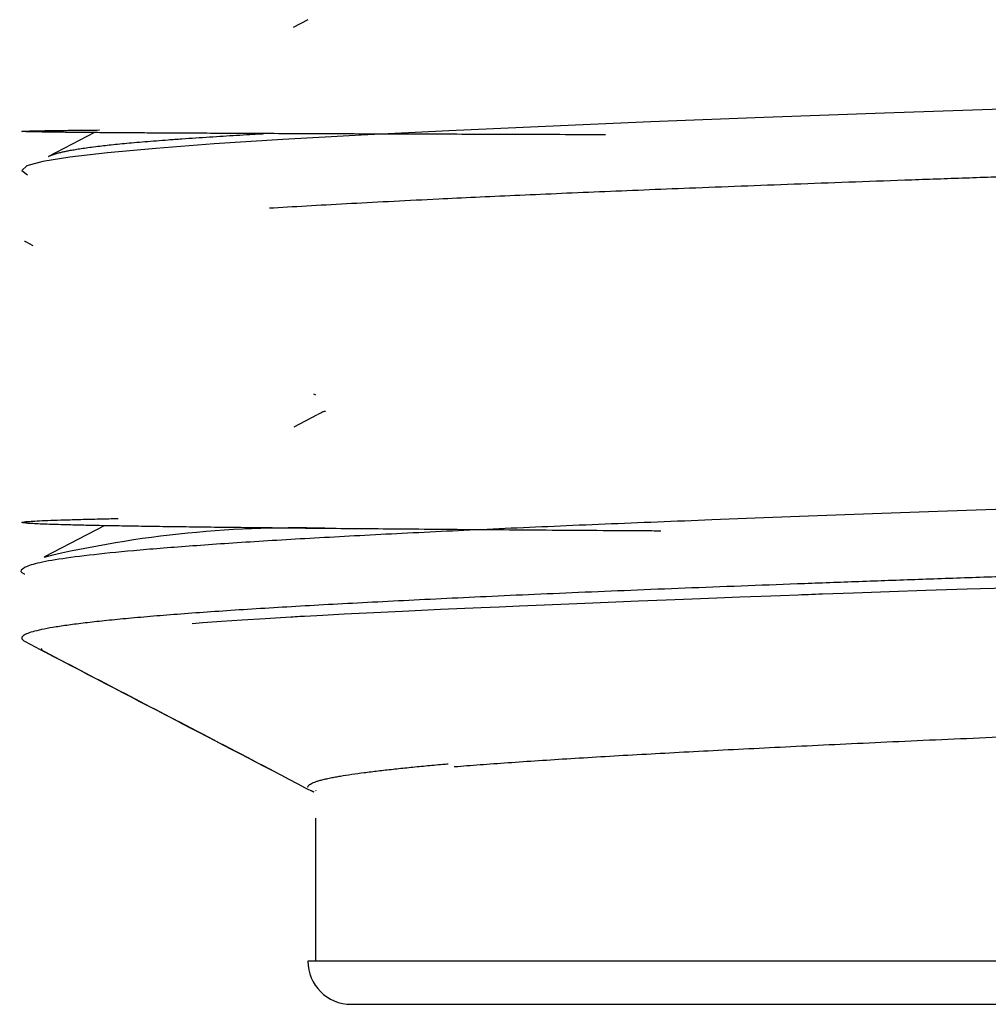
# Model space of a CAD drawing. Header units: millimetres. Extents: x 8 to 767, y 12 to 375.
# Tile 14 of 46: x 341.4 to 345.81, y 302.49 to 306.98. Entities that reach past the tile are written whole.
import ezdxf

# ---------------------------------------------------------------- set-up
doc = ezdxf.new("R2010")
doc.units = ezdxf.units.MM

msp = doc.modelspace()

# ---------------------------------------------------------------- linework, layer by layer
at = {"color": 7, "linetype": 'Continuous', "lineweight": 30}
for p, q in [((342.7123, 306.9761), (342.6447, 306.9409)), ((341.7399, 306.4615), (341.5308, 306.3525)), ((341.4267, 305.9647), (341.4593, 305.9477)), ((342.7381, 305.2714), (342.7472, 305.2667)), ((342.7547, 305.1753), (342.6478, 305.1196)), ((342.7804, 305.1887), (342.7644, 305.1804)), ((341.7852, 304.6704), (341.5133, 304.5287)), ((342.7477, 303.465), (342.7483, 303.462)), ((342.7472, 303.3372), (342.7472, 302.6897)), ((360.9418, 302.6868), (342.7127, 302.6868)), ((342.7472, 302.6897), (342.7472, 302.6868))]:
    msp.add_line(p, q, dxfattribs=at)
at = {"color": 7, "linetype": 'Continuous', "lineweight": 30, "flags": 128}
for points in [[(345.9186, 306.5702), (345.3385, 306.5501), (344.7896, 306.5301), (344.2744, 306.5101), (343.7956, 306.49), (343.3553, 306.47), (342.9557, 306.4499), (342.5987, 306.4299), (342.286, 306.4098), (342.0191, 306.3898), (341.7993, 306.3697), (341.6278, 306.3496), (341.5051, 306.3296), (341.4321, 306.3095), (341.409, 306.2895), (341.4359, 306.2694), (341.4359, 306.2694)], [(345.8994, 304.3865), (345.7152, 304.3808), (345.5268, 304.3748), (345.3617, 304.3693), (345.1984, 304.3636), (345.0562, 304.3584), (345.0403, 304.3578), (345.0245, 304.3572), (345.0087, 304.3566), (344.9929, 304.356), (344.9771, 304.3554), (344.9613, 304.3548), (344.9456, 304.3542), (344.8655, 304.3512), (344.7768, 304.3478), (344.6799, 304.3441), (344.5752, 304.34), (344.4631, 304.3357), (344.3441, 304.331), (344.2187, 304.3261), (344.1161, 304.322), (344.0103, 304.3177), (343.9016, 304.3133), (343.7903, 304.3087), (343.6769, 304.3039), (343.5836, 304.3), (343.5012, 304.2964), (343.317, 304.2883), (343.1435, 304.2802), (342.9802, 304.2723), (342.8779, 304.267), (342.7799, 304.2618), (342.6972, 304.2573), (342.6866, 304.2567), (342.676, 304.2561), (342.6655, 304.2555), (342.6551, 304.2549), (342.6447, 304.2543), (342.6344, 304.2537), (342.5181, 304.2467), (342.4131, 304.24), (342.3186, 304.2337), (342.2337, 304.2276), (342.1852, 304.2239)]]:
    msp.add_lwpolyline(points, dxfattribs=at)
at = {"color": 7, "linetype": 'Continuous', "lineweight": 30}
for centre, radius, start, end in [((342.6536, 299.7106), 4.9498, 87.9448, 103.3668), ((342.9097, 302.6868), 0.1971, 180, 270)]:
    msp.add_arc(centre, radius, start, end, dxfattribs=at)
for points, knots in [([(344.0686, 306.4517), (344.053, 306.4517), (343.9628, 306.452), (343.8062, 306.4524), (343.6033, 306.4531), (343.4134, 306.4537), (343.2352, 306.4542), (343.065, 306.4548), (342.9031, 306.4554), (342.7463, 306.456), (342.5952, 306.4567), (342.4506, 306.4573), (342.3154, 306.458), (342.1896, 306.4586), (342.0733, 306.4592), (341.9601, 306.4599), (341.8521, 306.4607), (341.7514, 306.4614), (341.6638, 306.4622), (341.5887, 306.463), (341.5264, 306.4638), (341.477, 306.4646), (341.4408, 306.4654), (341.4177, 306.4662), (341.4075, 306.467), (341.4098, 306.4678), (341.4242, 306.4685), (341.4506, 306.4693), (341.4889, 306.4702), (341.5392, 306.471), (341.6012, 306.4718), (341.6761, 306.4726), (341.7303, 306.4732), (341.7626, 306.4735), (341.7628, 306.4735)], [0, 0, 0, 0, 0.006716, 0.038704, 0.070576, 0.100522, 0.130365, 0.160105, 0.189744, 0.219279, 0.250493, 0.281591, 0.312574, 0.343441, 0.374193, 0.40483, 0.44079, 0.476589, 0.512228, 0.547707, 0.583666, 0.619459, 0.655087, 0.690548, 0.725843, 0.760347, 0.79469, 0.828873, 0.862896, 0.897373, 0.931684, 0.965829, 0.999808, 1, 1, 1, 1]), ([(341.5309, 306.3524), (341.5316, 306.3528), (341.5344, 306.3544), (341.5406, 306.3571), (341.549, 306.3604), (341.5581, 306.3635), (341.5674, 306.3664), (341.5769, 306.3691), (341.5882, 306.372), (341.6022, 306.3752), (341.6201, 306.379), (341.6413, 306.3829), (341.666, 306.3871), (341.6946, 306.3914), (341.7276, 306.3959), (341.7626, 306.4003), (341.7989, 306.4044), (341.8358, 306.4083), (341.8765, 306.4124), (341.9212, 306.4165), (341.9698, 306.4207), (342.0214, 306.4248), (342.0776, 306.4291), (342.1373, 306.4335), (342.2004, 306.4378), (342.2632, 306.442), (342.3253, 306.4459), (342.3864, 306.4497), (342.4439, 306.4531), (342.4855, 306.4555), (342.5075, 306.4568), (342.512, 306.457)], [0, 0, 0, 0, 0.009438, 0.037486, 0.064063, 0.089171, 0.11281, 0.134981, 0.155686, 0.186388, 0.219571, 0.255225, 0.293342, 0.333909, 0.376913, 0.422338, 0.459718, 0.498571, 0.538888, 0.580655, 0.62386, 0.667835, 0.710333, 0.757827, 0.803082, 0.846109, 0.886921, 0.92553, 0.961951, 0.992201, 1, 1, 1, 1]), ([(342.5381, 306.1181), (342.5443, 306.1185), (342.6039, 306.1223), (342.7275, 306.1294), (342.9094, 306.1396), (343.103, 306.1497), (343.2921, 306.1591), (343.4765, 306.1679), (343.655, 306.1761), (343.8433, 306.1844), (344.0393, 306.1927), (344.2417, 306.2011), (344.4568, 306.2097), (344.685, 306.2186), (344.9267, 306.2277), (345.1752, 306.2368), (345.4303, 306.2459), (345.6917, 306.255), (345.9591, 306.2641), (346.2415, 306.2735), (346.5391, 306.2832), (346.8523, 306.2932), (347.1715, 306.3033), (347.4962, 306.3133), (347.8161, 306.323), (348.1303, 306.3324), (348.438, 306.3414), (348.749, 306.3505), (349.063, 306.3596), (349.3798, 306.3687), (349.699, 306.3778), (350.031, 306.3872), (350.3757, 306.3968), (350.7329, 306.4068), (351.0915, 306.4168), (351.4509, 306.4268), (351.6908, 306.4334), (351.8107, 306.4367)], [0, 0, 0, 0, 0.003718, 0.03553, 0.067296, 0.099013, 0.130684, 0.155534, 0.181268, 0.207448, 0.233629, 0.25981, 0.285991, 0.314551, 0.343112, 0.371672, 0.400233, 0.428794, 0.457354, 0.485915, 0.517331, 0.548747, 0.580164, 0.61158, 0.642996, 0.671557, 0.700117, 0.728678, 0.757238, 0.785798, 0.814359, 0.842919, 0.874335, 0.905752, 0.937168, 0.968584, 1, 1, 1, 1]), ([(341.4219, 305.9676), (341.4227, 305.967), (341.4239, 305.9661), (341.4259, 305.9651), (341.4268, 305.9647)], [0, 0, 0, 0, 0.580275, 1, 1, 1, 1]), ([(362.1799, 305.4102), (362.1884, 305.4083), (362.2282, 305.3998), (362.2494, 305.3845), (362.2417, 305.3644), (362.1801, 305.3442), (362.0699, 305.3241), (361.9102, 305.3039), (361.7021, 305.2837), (361.4466, 305.2636), (361.1449, 305.2434), (360.7984, 305.2232), (360.4089, 305.2031), (359.9781, 305.1829), (359.5082, 305.1627), (359.0014, 305.1425), (358.4602, 305.1224), (357.8871, 305.1022), (357.2849, 305.082), (356.6565, 305.0618), (356.0049, 305.0416), (355.3332, 305.0214), (354.6447, 305.0013), (354.0095, 304.983), (353.4341, 304.9666), (352.9225, 304.9522), (352.4082, 304.9378), (351.9095, 304.9238), (351.4301, 304.9104), (350.9699, 304.8975), (350.3962, 304.8814), (349.7073, 304.8619), (348.9102, 304.839), (348.1232, 304.8158), (347.352, 304.7924), (346.6024, 304.7688), (345.8802, 304.745), (345.1914, 304.7209), (344.5859, 304.6983), (344.059, 304.6771), (343.6041, 304.6573), (343.1843, 304.6374), (342.8023, 304.6174), (342.461, 304.5972), (342.163, 304.5769), (341.9107, 304.5564), (341.7065, 304.5358), (341.553, 304.515), (341.4501, 304.4941), (341.4074, 304.473), (341.3995, 304.4587), (341.4218, 304.4513), (341.4226, 304.4511)], [0, 0, 0, 0, 0.005714, 0.026725, 0.047737, 0.068749, 0.08976, 0.110772, 0.131784, 0.152795, 0.173807, 0.194819, 0.215831, 0.236842, 0.257854, 0.278866, 0.299877, 0.320889, 0.341901, 0.362912, 0.383924, 0.404936, 0.425948, 0.446959, 0.461969, 0.476979, 0.491989, 0.506999, 0.520522, 0.533838, 0.547236, 0.57087, 0.59475, 0.618877, 0.643249, 0.667867, 0.692731, 0.717841, 0.743197, 0.763661, 0.784282, 0.805061, 0.825997, 0.847091, 0.868342, 0.88975, 0.911316, 0.93304, 0.95492, 0.976959, 0.999154, 1, 1, 1, 1]), ([(342.7582, 305.178), (342.7588, 305.1784), (342.7619, 305.1809), (342.772, 305.1856), (342.7826, 305.1901), (342.7909, 305.1925), (342.7921, 305.1929)], [0, 0, 0, 0, 0.089338, 0.5020787, 0.9281789, 1, 1, 1, 1]), ([(344.3201, 304.6461), (344.2929, 304.6463), (344.1824, 304.647), (343.9982, 304.6482), (343.7682, 304.6497), (343.5492, 304.6513), (343.3407, 304.6529), (343.1466, 304.6545), (342.9663, 304.656), (342.7992, 304.6575), (342.6416, 304.659), (342.4938, 304.6606), (342.3527, 304.6621), (342.2192, 304.6638), (342.0939, 304.6654), (341.9794, 304.6671), (341.8756, 304.6687), (341.7824, 304.6704), (341.7015, 304.6721), (341.6318, 304.6737), (341.5729, 304.6753), (341.5231, 304.6769), (341.4823, 304.6786), (341.4499, 304.6802), (341.4263, 304.6819), (341.412, 304.6837), (341.4074, 304.6854), (341.4122, 304.6872), (341.4263, 304.689), (341.451, 304.6909), (341.4879, 304.6929), (341.5389, 304.695), (341.6015, 304.6971), (341.6764, 304.6993), (341.7577, 304.7014), (341.8199, 304.7028), (341.8484, 304.7034)], [0, 0, 0, 0, 0.0105853, 0.0429593, 0.0751654, 0.1072034, 0.1390734, 0.1707754, 0.2005121, 0.2300995, 0.2595375, 0.2888261, 0.3179654, 0.3487073, 0.3792812, 0.4096871, 0.4399249, 0.4699948, 0.4998966, 0.527936, 0.5558261, 0.5835668, 0.6111581, 0.6386, 0.6675418, 0.6963155, 0.7249212, 0.7533589, 0.7816286, 0.8097302, 0.8426339, 0.8753042, 0.9077411, 0.9399446, 0.9724939, 1, 1, 1, 1]), ([(351.8107, 304.6141), (351.7099, 304.6112), (351.5082, 304.6056), (351.2058, 304.5971), (350.9039, 304.5887), (350.6029, 304.5803), (350.3007, 304.5718), (349.9977, 304.5633), (349.6941, 304.5548), (349.3923, 304.5462), (349.0926, 304.5375), (348.7976, 304.529), (348.5073, 304.5204), (348.2219, 304.512), (347.9394, 304.5035), (347.6602, 304.4951), (347.3827, 304.4866), (347.107, 304.4781), (346.8333, 304.4695), (346.5641, 304.4609), (346.2995, 304.4523), (346.0294, 304.4434), (345.7547, 304.434), (345.4764, 304.4244), (345.205, 304.4147), (344.9411, 304.405), (344.6823, 304.3953), (344.4293, 304.3855), (344.1825, 304.3756), (343.9445, 304.3657), (343.7158, 304.3557), (343.4988, 304.3459), (343.2933, 304.3361), (343.0992, 304.3264), (342.9146, 304.3167), (342.7399, 304.3071), (342.5738, 304.2974), (342.4167, 304.2876), (342.2691, 304.2777), (342.1326, 304.2678), (342.0074, 304.2578), (341.8949, 304.248), (341.7948, 304.2382), (341.7067, 304.2285), (341.6298, 304.2188), (341.5641, 304.2092), (341.5093, 304.1995), (341.4658, 304.1897), (341.4341, 304.1798), (341.4144, 304.1698), (341.4073, 304.1599), (341.4104, 304.151), (341.4209, 304.1454), (341.4252, 304.1432)], [0, 0, 0, 0, 0.01789, 0.035792, 0.053697, 0.071599, 0.08949, 0.107771, 0.126065, 0.144363, 0.162656, 0.180938, 0.198828, 0.21673, 0.234635, 0.252537, 0.270427, 0.288709, 0.307003, 0.325301, 0.343594, 0.361876, 0.382362, 0.402866, 0.423375, 0.443879, 0.464365, 0.485447, 0.506547, 0.527653, 0.548753, 0.569834, 0.590321, 0.610824, 0.631333, 0.651837, 0.672324, 0.693405, 0.714505, 0.735611, 0.756711, 0.777792, 0.798279, 0.818782, 0.839292, 0.859795, 0.880282, 0.901363, 0.922463, 0.943569, 0.964669, 0.985751, 1, 1, 1, 1]), ([(341.4249, 304.1427), (341.6678, 304.016), (342.0461, 303.8188), (342.4243, 303.6216), (342.5597, 303.551)], [0, 0, 0, 0, 0.642106, 1, 1, 1, 1]), ([(341.4981, 304.1103), (341.4983, 304.1093), (341.4991, 304.1066), (341.5035, 304.1021), (341.5087, 304.0981), (341.5136, 304.0958), (341.5147, 304.0952)], [0, 0, 0, 0, 0.199461, 0.536068, 0.893164, 1, 1, 1, 1]), ([(341.5146, 304.0951), (341.7238, 303.986), (342.1314, 303.7734), (342.539, 303.5608), (342.7375, 303.4572)], [0, 0, 0, 0, 0.513025, 1, 1, 1, 1]), ([(350.154, 303.8642), (350.0765, 303.8618), (349.9001, 303.8563), (349.6271, 303.8475), (349.3352, 303.8379), (349.0434, 303.8281), (348.752, 303.8182), (348.4613, 303.808), (348.1745, 303.7976), (347.892, 303.7871), (347.6169, 303.7767), (347.3491, 303.7663), (347.0888, 303.7562), (346.8336, 303.7462), (346.5841, 303.7362), (346.338, 303.7263), (346.0959, 303.7164), (345.8581, 303.7063), (345.6273, 303.6963), (345.4037, 303.6862), (345.1898, 303.6762), (344.9854, 303.6664), (344.7906, 303.6568), (344.6034, 303.6473), (344.4243, 303.6379), (344.2517, 303.6285), (344.0862, 303.6191), (343.9282, 303.6096), (343.7794, 303.6001), (343.6398, 303.5907), (343.512, 303.5814), (343.4253, 303.5749), (343.3842, 303.5714), (343.3788, 303.571)], [0, 0, 0, 0, 0.0257824, 0.0587232, 0.0916549, 0.1245593, 0.1584189, 0.1923082, 0.2262076, 0.2600969, 0.2939565, 0.3268631, 0.359797, 0.3927401, 0.425674, 0.4585806, 0.4924424, 0.5263339, 0.5602354, 0.5941269, 0.6279887, 0.6608986, 0.6938359, 0.7267822, 0.7597194, 0.7926294, 0.826495, 0.8603904, 0.8942958, 0.9281912, 0.9620569, 0.9949623, 1, 1, 1, 1]), ([(342.7131, 303.479), (342.713, 303.4794), (342.7127, 303.4812), (342.714, 303.4844), (342.7173, 303.4887), (342.7236, 303.4934), (342.7324, 303.498), (342.7436, 303.5026), (342.7567, 303.507), (342.7729, 303.5116), (342.7926, 303.5164), (342.8146, 303.5212), (342.8377, 303.5256), (342.8686, 303.531), (342.9107, 303.5377), (342.968, 303.5456), (343.0308, 303.5534), (343.0987, 303.5612), (343.1708, 303.5687), (343.247, 303.5762), (343.3073, 303.5818), (343.3437, 303.585), (343.3521, 303.5857)], [0, 0, 0, 0, 0.011057, 0.048558, 0.089456, 0.13375, 0.181441, 0.221294, 0.263242, 0.307286, 0.353424, 0.401656, 0.442911, 0.480336, 0.557034, 0.632022, 0.705302, 0.776876, 0.846744, 0.914909, 0.980566, 1, 1, 1, 1]), ([(342.7418, 303.4568), (342.7392, 303.4579), (342.7343, 303.4599), (342.7304, 303.462), (342.7286, 303.4629)], [0, 0, 0, 0, 0.5229724, 1, 1, 1, 1]), ([(342.9099, 302.4897), (342.9105, 302.4897), (342.9117, 302.4897), (342.9231, 302.4897), (342.9419, 302.4897), (342.9686, 302.4897), (343.0029, 302.4897), (343.045, 302.4897), (343.0924, 302.4897), (343.1438, 302.4897), (343.1979, 302.4897), (343.2574, 302.4897), (343.3224, 302.4897), (343.3928, 302.4897), (343.4687, 302.4897), (343.5501, 302.4897), (343.6426, 302.4897), (343.7476, 302.4897), (343.8661, 302.4897), (343.9919, 302.4897), (344.1154, 302.4897), (344.235, 302.4897), (344.3491, 302.4897), (344.4654, 302.4897), (344.5998, 302.4897), (344.754, 302.4897), (344.9324, 302.4897), (345.118, 302.4897), (345.3108, 302.4897), (345.4969, 302.4897), (345.6744, 302.4897), (345.8417, 302.4897), (346.0129, 302.4897), (346.1878, 302.4897), (346.3665, 302.4897), (346.549, 302.4897), (346.7383, 302.4897), (346.9281, 302.4897), (347.1178, 302.4897), (347.3037, 302.4897), (347.4922, 302.4897), (347.6833, 302.4897), (347.877, 302.4897), (348.0733, 302.4897), (348.2842, 302.4897), (348.5097, 302.4897), (348.75, 302.4897), (348.9926, 302.4897), (349.2375, 302.4897), (349.4848, 302.4897), (349.7343, 302.4897), (350.0018, 302.4897), (350.2872, 302.4897), (350.5901, 302.4897), (350.8942, 302.4897), (351.1995, 302.4897), (351.5059, 302.4897), (351.7984, 302.4897), (352.0763, 302.4897), (352.339, 302.4897), (352.6009, 302.4897), (352.8621, 302.4897), (353.1225, 302.4897), (353.3823, 302.4897), (353.6285, 302.4897), (353.8611, 302.4897), (354.0798, 302.4897), (354.2968, 302.4897), (354.5121, 302.4897), (354.7258, 302.4897), (354.9378, 302.4897), (355.148, 302.4897), (355.3705, 302.4897), (355.6043, 302.4897), (355.8482, 302.4897), (356.0882, 302.4897), (356.3073, 302.4897), (356.5066, 302.4897), (356.6868, 302.4897), (356.8611, 302.4897), (357.0528, 302.4897), (357.2604, 302.4897), (357.4851, 302.4897), (357.704, 302.4897), (357.917, 302.4897), (358.1098, 302.4897), (358.2834, 302.4897), (358.4389, 302.4897), (358.5899, 302.4897), (358.7364, 302.4897), (358.8785, 302.4897), (359.0161, 302.4897), (359.1514, 302.4897), (359.2796, 302.4897), (359.4008, 302.4897), (359.5134, 302.4897), (359.6212, 302.4897), (359.7245, 302.4897), (359.8231, 302.4897), (359.9171, 302.4897), (360.0118, 302.4897), (360.106, 302.4897), (360.1984, 302.4897), (360.2836, 302.4897), (360.3618, 302.4897), (360.4329, 302.4897), (360.4969, 302.4897), (360.5574, 302.4897), (360.6126, 302.4897), (360.6604, 302.4897), (360.6976, 302.4897), (360.7246, 302.4897), (360.7401, 302.4897), (360.746, 302.4897), (360.7446, 302.4897), (360.7445, 302.4897)], [0, 0, 0, 0, 0.008896, 0.018277, 0.027648, 0.037016, 0.046389, 0.055777, 0.065186, 0.07324, 0.08128, 0.08931, 0.097337, 0.105365, 0.113399, 0.121445, 0.129507, 0.139201, 0.148877, 0.158545, 0.168213, 0.175815, 0.183427, 0.191053, 0.19825, 0.208498, 0.218736, 0.228975, 0.239224, 0.249496, 0.25766, 0.265812, 0.273956, 0.2821, 0.290246, 0.298402, 0.306573, 0.315163, 0.322925, 0.330679, 0.338429, 0.34618, 0.353937, 0.361705, 0.369487, 0.37869, 0.387876, 0.397051, 0.406224, 0.415403, 0.424595, 0.433807, 0.444772, 0.455712, 0.466642, 0.477574, 0.488521, 0.499496, 0.508896, 0.518277, 0.527648, 0.537016, 0.546389, 0.555777, 0.565186, 0.57324, 0.58128, 0.58931, 0.597337, 0.605365, 0.613399, 0.621445, 0.629507, 0.639201, 0.648877, 0.658545, 0.668213, 0.675815, 0.683427, 0.691053, 0.69825, 0.708498, 0.718736, 0.728975, 0.739224, 0.749496, 0.75766, 0.765812, 0.773956, 0.7821, 0.790246, 0.798402, 0.806573, 0.815163, 0.822925, 0.830679, 0.838429, 0.84618, 0.853937, 0.861705, 0.869487, 0.87869, 0.887876, 0.897051, 0.906224, 0.915403, 0.924595, 0.933807, 0.944772, 0.955712, 0.966642, 0.977574, 0.988521, 0.999496, 1, 1, 1, 1])]:
    msp.add_open_spline(points, degree=3, knots=knots, dxfattribs=at)

doc.saveas('drawing.dxf')
